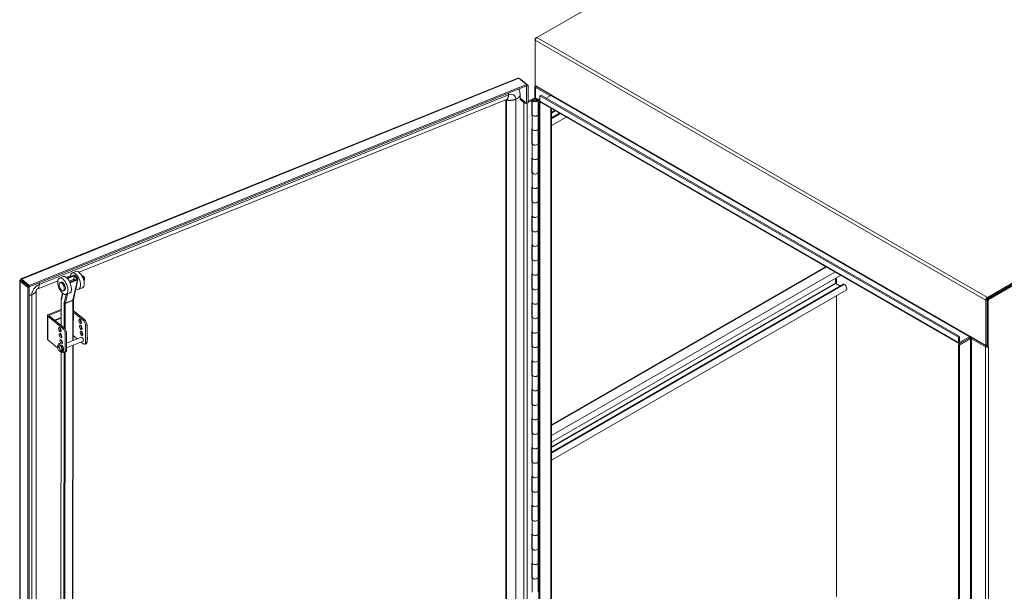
# Model space of a CAD drawing. Header units: inches. Extents: x 3 to 422, y 9 to 266.
# Tile 39 of 41: x 345 to 391, y 206 to 233. Entities that reach past the tile are written whole.
import ezdxf

# ---------------------------------------------------------------- set-up
doc = ezdxf.new("R2010")
doc.units = ezdxf.units.IN
doc.header["$LTSCALE"] = 25
doc.header["$MEASUREMENT"] = 0
doc.layers.add('Visible (ANSI)', color=7, linetype='Continuous', lineweight=5)
doc.layers.add('Visible Narrow (ANSI)', color=7, linetype='Continuous', lineweight=5)

msp = doc.modelspace()

# ---------------------------------------------------------------- linework, layer by layer
at = {"layer": 'Visible (ANSI)'}
for p, q in [((368.9679, 232.1016), (376.2677, 236.3161)), ((368.9679, 232.1016), (368.8943, 232.059)), ((368.8943, 232.059), (368.8943, 231.974)), ((368.9159, 232.0466), (368.8943, 232.059)), ((368.8943, 229.8477), (368.8943, 231.974)), ((344.7285, 220.753), (368.0809, 230.1935)), ((368.1262, 230.1846), (368.4847, 229.889)), ((368.1842, 230.1367), (368.1977, 230.1422)), ((368.5562, 229.8466), (368.1977, 230.1422)), ((368.4847, 229.889), (345.1197, 220.4433)), ((368.4847, 229.8252), (345.1197, 220.3796)), ((368.4847, 229.8252), (368.4847, 229.889)), ((368.4847, 229.8269), (368.4922, 229.8207)), ((368.4922, 229.8207), (368.5562, 229.8466)), ((368.4922, 229.0096), (368.4922, 229.8207)), ((368.5562, 229.0354), (368.5562, 229.8466)), ((368.8822, 229.2415), (368.8822, 229.7945)), ((368.8943, 229.8477), (368.8943, 229.8265)), ((368.8943, 229.8477), (369.6493, 229.4118)), ((368.8943, 229.8265), (368.9495, 229.7947)), ((368.9127, 229.752), (369.5757, 229.3692)), ((368.9495, 229.8158), (368.9495, 229.7947)), ((368.9495, 229.7947), (368.9678, 229.8052)), ((369.6309, 229.4011), (368.9679, 229.7839)), ((369.4736, 229.5132), (369.4552, 229.5026)), ((347.4566, 221.0601), (367.55, 229.1831)), ((367.51, 229.167), (367.51, 196.1991)), ((368.3598, 229.0452), (368.1739, 229.1984)), ((368.183, 229.4068), (368.183, 229.2365)), ((368.183, 229.2421), (368.1926, 229.246)), ((368.1926, 229.246), (368.4051, 229.0707)), ((368.4325, 229.0481), (368.4325, 229.0589)), ((368.4325, 229.0589), (368.4922, 229.0096)), ((368.5562, 229.103), (368.6883, 229.1672)), ((368.7286, 229.1396), (368.5562, 229.0559)), ((368.7286, 229.1396), (368.6883, 229.1672)), ((368.7286, 228.4592), (368.7286, 229.1396)), ((368.7541, 228.4819), (368.7541, 229.1623)), ((368.9313, 229.199), (369.0286, 229.1694)), ((368.9313, 229.1255), (368.9313, 229.199)), ((368.9584, 229.2317), (369.1153, 229.1813)), ((368.9654, 229.1545), (368.9654, 229.1701)), ((369.0286, 229.1694), (368.9654, 229.1701)), ((369.0998, 229.1476), (369.0286, 229.1694)), ((369.0291, 228.4819), (369.0291, 229.1623)), ((369.06, 229.0503), (369.1176, 229.0835)), ((369.06, 229.0503), (369.1153, 229.0184)), ((369.06, 195.4549), (369.06, 229.0503)), ((369.1153, 229.1387), (369.0998, 229.1476)), ((369.0998, 229.0732), (369.0998, 229.1476)), ((369.1705, 229.3905), (369.1153, 229.3586)), ((369.1153, 229.1034), (369.1153, 229.3586)), ((369.1153, 229.3586), (388.7817, 218.0042)), ((369.1153, 229.0184), (369.1584, 229.0433)), ((388.8032, 217.7014), (369.1368, 229.0558)), ((369.1705, 229.3905), (388.8369, 218.0361)), ((369.6309, 229.3799), (369.4099, 229.2523)), ((368.4922, 229.0096), (368.5562, 229.0354)), ((369.1153, 195.423), (369.1153, 229.0184)), ((369.6614, 228.7529), (369.6614, 195.7632)), ((368.7286, 228.5064), (368.7541, 228.5188)), ((368.7552, 228.4721), (368.7286, 228.4592)), ((368.7562, 227.7878), (368.7562, 228.4682)), ((369.0291, 228.4888), (369.06, 228.4793)), ((369.0291, 227.8015), (369.0291, 228.4819)), ((370.0274, 228.5416), (369.6614, 228.3303)), ((370.3463, 228.3575), (369.6614, 227.962)), ((368.7286, 227.7788), (368.7562, 227.7922)), ((368.7286, 227.0984), (368.7286, 227.7788)), ((368.7541, 227.121), (368.7541, 227.7912)), ((369.0291, 227.8482), (369.06, 227.8382)), ((369.06, 227.7989), (369.0291, 227.8084)), ((369.0291, 227.121), (369.0291, 227.8015)), ((404.2313, 227.9447), (390.1259, 219.8009)), ((404.2313, 228.0084), (390.1444, 219.8753)), ((404.2313, 227.9447), (390.1444, 219.8116)), ((404.2865, 227.9128), (390.1812, 219.7691)), ((368.7286, 227.1456), (368.7541, 227.158)), ((368.7552, 227.1113), (368.7286, 227.0984)), ((368.7562, 226.427), (368.7562, 227.1074)), ((369.0291, 227.1279), (369.06, 227.1185)), ((369.0291, 226.4406), (369.0291, 227.121)), ((368.7286, 226.418), (368.7562, 226.4314)), ((368.7286, 225.7376), (368.7286, 226.418)), ((368.7541, 225.7602), (368.7541, 226.4304)), ((369.0291, 226.4873), (369.06, 226.4774)), ((369.06, 226.4381), (369.0291, 226.4475)), ((369.0291, 225.7602), (369.0291, 226.4406)), ((368.7286, 225.7847), (368.7541, 225.7972)), ((368.7552, 225.7505), (368.7286, 225.7376)), ((368.7562, 225.0662), (368.7562, 225.7466)), ((369.0291, 225.7671), (369.06, 225.7577)), ((369.0291, 225.0798), (369.0291, 225.7602)), ((368.7286, 225.0572), (368.7562, 225.0706)), ((368.7286, 224.3767), (368.7286, 225.0572)), ((368.7541, 224.3994), (368.7541, 225.0696)), ((369.0291, 225.1265), (369.06, 225.1166)), ((369.06, 225.0773), (369.0291, 225.0867)), ((369.0291, 224.3994), (369.0291, 225.0798)), ((368.7286, 224.4239), (368.7541, 224.4363)), ((368.7552, 224.3897), (368.7286, 224.3767)), ((368.7562, 223.7053), (368.7562, 224.3857)), ((369.0291, 224.4063), (369.06, 224.3969)), ((369.0291, 223.719), (369.0291, 224.3994)), ((368.7286, 223.6963), (368.7562, 223.7097)), ((368.7286, 223.0159), (368.7286, 223.6963)), ((368.7541, 223.0386), (368.7541, 223.7087)), ((369.0291, 223.7657), (369.06, 223.7557)), ((369.06, 223.7164), (369.0291, 223.7259)), ((369.0291, 223.0386), (369.0291, 223.719)), ((368.7286, 223.0631), (368.7541, 223.0755)), ((368.7552, 223.0288), (368.7286, 223.0159)), ((368.7562, 222.3445), (368.7562, 223.0249)), ((369.0291, 223.0455), (369.06, 223.036)), ((369.0291, 222.3581), (369.0291, 223.0386)), ((368.7286, 222.3355), (368.7562, 222.3489)), ((368.7286, 221.6551), (368.7286, 222.3355)), ((368.7541, 221.6777), (368.7541, 222.3479)), ((369.0291, 222.4048), (369.06, 222.3949)), ((369.06, 222.3556), (369.0291, 222.365)), ((369.0291, 221.6777), (369.0291, 222.3581)), ((368.7286, 221.7023), (368.7541, 221.7147)), ((368.7552, 221.668), (368.7286, 221.6551)), ((368.7562, 220.9837), (368.7562, 221.6641)), ((369.0291, 221.6846), (369.06, 221.6752)), ((369.0291, 220.9973), (369.0291, 221.6777)), ((382.5356, 221.32), (369.6614, 213.887)), ((344.7601, 220.6718), (344.7153, 220.7087)), ((345.1197, 220.4433), (344.7612, 220.7389)), ((344.7612, 220.6752), (344.7612, 220.7389)), ((346.7106, 220.8586), (346.54, 220.7898)), ((346.8592, 220.8186), (347.0587, 220.8992)), ((347.2137, 220.9189), (346.8924, 220.7894)), ((346.9179, 220.7625), (347.2368, 220.891)), ((347.0044, 220.6369), (347.2324, 220.7288)), ((347.3646, 220.7368), (347.0237, 220.5994)), ((347.0381, 220.568), (347.3877, 220.7089)), ((347.3086, 221.0996), (347.138, 221.0308)), ((347.4053, 220.7277), (347.1906, 219.77)), ((347.1972, 220.7146), (347.2368, 220.891)), ((347.2368, 220.891), (347.3646, 220.7368)), ((347.2709, 220.9048), (347.3987, 220.7505)), ((347.5945, 220.8919), (347.5955, 220.8923)), ((368.7286, 220.9747), (368.7562, 220.9881)), ((368.7286, 220.2943), (368.7286, 220.9747)), ((368.7541, 220.3169), (368.7541, 220.9871)), ((369.0291, 221.044), (369.06, 221.0341)), ((369.06, 220.9948), (369.0291, 221.0042)), ((369.0291, 220.3169), (369.0291, 220.9973)), ((383.2422, 220.912), (369.6614, 213.0712)), ((383.0068, 220.5491), (383.0068, 220.7762)), ((383.0549, 220.5084), (383.0549, 220.8039)), ((383.0549, 220.5084), (383.0549, 220.8039)), ((344.6709, 186.3752), (344.6709, 220.6679)), ((344.7537, 220.6646), (344.6897, 220.6387)), ((344.6897, 220.6387), (345.0482, 220.3431)), ((344.7537, 220.6646), (345.1122, 220.369)), ((344.7612, 220.6752), (345.1197, 220.3796)), ((345.1122, 220.369), (345.0482, 220.3431)), ((345.0482, 220.3431), (345.0482, 186.0397)), ((345.1122, 220.369), (345.1122, 186.0656)), ((345.1197, 220.3796), (345.1197, 220.4433)), ((345.4927, 220.2661), (346.4606, 220.6574)), ((346.5667, 220.5759), (346.6179, 220.5966)), ((347.6201, 220.3266), (347.4495, 220.2579)), ((347.6821, 220.6745), (347.6831, 220.6749)), ((368.7286, 220.3414), (368.7541, 220.3538)), ((368.7552, 220.3072), (368.7286, 220.2943)), ((368.7562, 219.6228), (368.7562, 220.3033)), ((369.0291, 220.3238), (369.06, 220.3144)), ((369.0291, 219.6365), (369.0291, 220.3169)), ((383.366, 220.508), (369.6614, 212.5957)), ((383.2107, 220.4184), (383.018, 220.5297)), ((383.4202, 220.4873), (383.388, 220.5059)), ((345.444, 203.1043), (345.444, 220.2077)), ((346.684, 220.0727), (346.6223, 219.7978)), ((346.7224, 220.1895), (346.7736, 220.2101)), ((347.0221, 220.0856), (346.8515, 220.0169)), ((383.5004, 220.2174), (369.6614, 212.2275)), ((383.0549, 205.8074), (383.0549, 219.9602)), ((383.0549, 205.8074), (383.0549, 219.9602)), ((390.1259, 219.8009), (390.1259, 217.5684)), ((390.1812, 219.7691), (390.1259, 219.8009)), ((346.6143, 219.7192), (346.6128, 218.5595)), ((347.1891, 219.7546), (347.1867, 217.8502)), ((368.7286, 219.6138), (368.7562, 219.6273)), ((368.7286, 218.9334), (368.7286, 219.6138)), ((368.7541, 218.9561), (368.7541, 219.6263)), ((369.0291, 219.6832), (369.06, 219.6733)), ((369.06, 219.634), (369.0291, 219.6434)), ((369.0291, 218.9561), (369.0291, 219.6365)), ((390.0707, 219.7478), (390.0707, 217.6214)), ((390.1259, 217.6533), (390.1259, 219.7797)), ((390.1812, 219.7691), (390.1812, 217.5366)), ((345.9743, 217.9172), (345.9743, 219.0263)), ((345.9931, 218.9918), (346.6886, 218.4184)), ((346.6138, 219.3161), (346.0187, 219.0756)), ((346.7526, 218.4442), (346.0571, 219.0177)), ((346.0635, 219.0386), (346.6137, 219.2611)), ((347.6485, 218.8064), (347.1884, 219.1859)), ((347.7125, 218.8323), (347.1885, 219.2644)), ((368.7286, 218.9806), (368.7541, 218.993)), ((368.7552, 218.9464), (368.7286, 218.9334)), ((368.7562, 218.262), (368.7562, 218.9424)), ((369.0291, 218.963), (369.06, 218.9535)), ((369.0291, 218.2757), (369.0291, 218.9561)), ((346.5979, 218.5718), (346.6128, 218.5778)), ((347.768, 217.7689), (347.768, 218.5378)), ((347.832, 217.7948), (347.832, 218.5637)), ((346.6011, 218.1469), (346.5844, 218.1401)), ((346.6123, 218.1308), (346.6122, 218.0565)), ((346.6125, 218.3322), (346.6125, 218.2973)), ((346.8081, 218.1497), (346.8081, 217.3809)), ((346.8721, 218.1756), (346.8721, 217.4067)), ((347.5774, 218.0081), (346.8721, 217.723)), ((347.3722, 217.9252), (347.1869, 218.078)), ((368.7286, 218.253), (368.7562, 218.2664)), ((368.7286, 217.5726), (368.7286, 218.253)), ((368.7541, 217.5952), (368.7541, 218.2654)), ((369.0291, 218.3224), (369.06, 218.3124)), ((369.06, 218.2731), (369.0291, 218.2826)), ((369.0291, 217.5952), (369.0291, 218.2757)), ((388.8369, 218.0361), (388.7817, 218.0042)), ((388.7817, 218.0042), (388.7817, 217.749)), ((389.2973, 217.9617), (388.7817, 217.664)), ((388.8369, 218.0361), (388.8369, 217.7809)), ((388.8553, 217.7703), (389.2973, 218.0255)), ((389.2973, 217.9617), (388.8553, 217.7065)), ((389.3157, 218.0574), (390.0707, 217.6214)), ((389.4446, 217.9617), (390.1075, 217.5789)), ((346.4436, 217.5113), (345.9931, 217.8827)), ((346.5511, 217.5932), (346.4642, 217.5581)), ((346.4953, 217.5961), (346.5099, 217.5766)), ((346.5068, 217.7028), (346.5246, 217.7099)), ((346.5327, 217.7061), (346.5505, 217.7132)), ((346.5511, 217.5932), (346.5327, 217.7061)), ((346.5505, 217.7132), (346.57, 217.5933)), ((346.575, 217.5914), (346.5824, 217.5944)), ((346.6175, 217.6201), (346.5784, 217.6043)), ((346.6474, 217.6115), (346.6291, 217.529)), ((346.6652, 217.6186), (346.6474, 217.6115)), ((347.6553, 217.8154), (346.8721, 217.4987)), ((347.1864, 217.6258), (347.1695, 204.4379)), ((347.6485, 217.6974), (347.5547, 217.7747)), ((347.7266, 217.6743), (347.7906, 217.7002)), ((347.8391, 217.8897), (347.832, 217.8868)), ((368.7286, 217.6198), (368.7541, 217.6322)), ((368.7552, 217.5855), (368.7286, 217.5726)), ((368.7562, 216.9012), (368.7562, 217.5816)), ((369.0291, 217.6022), (369.06, 217.5927)), ((369.0291, 216.9148), (369.0291, 217.5952)), ((388.8369, 217.6321), (388.7817, 217.664)), ((388.7817, 217.664), (388.7817, 184.0686)), ((388.8369, 217.6321), (389.3525, 217.9298)), ((388.8369, 217.6321), (388.8369, 184.0367)), ((389.3893, 217.9298), (390.0523, 217.5471)), ((390.1259, 217.6379), (390.0657, 217.6031)), ((390.0707, 217.6214), (390.1259, 217.6533)), ((390.1259, 217.5684), (390.1812, 217.5366)), ((390.1812, 217.5366), (390.1997, 217.5473)), ((390.1996, 217.5472), (390.1997, 217.5471)), ((390.1997, 217.5471), (390.1996, 217.5471)), ((390.1997, 217.5473), (390.1997, 217.5471)), ((346.629, 217.4005), (346.5422, 217.3654)), ((346.6112, 217.3006), (346.5943, 204.0616)), ((346.6275, 217.3494), (346.6177, 217.3959)), ((346.6352, 217.4042), (346.6453, 217.3566)), ((346.6449, 217.4184), (346.6524, 217.4214)), ((346.6497, 217.4506), (346.6848, 217.4398)), ((346.6954, 217.4273), (346.6564, 217.4115)), ((346.6733, 217.291), (346.6911, 217.2981)), ((346.8306, 217.3121), (346.7666, 217.2863)), ((368.7286, 216.8922), (368.7562, 216.9056)), ((368.7286, 216.2118), (368.7286, 216.8922)), ((368.7541, 216.2344), (368.7541, 216.9046)), ((369.0291, 216.9615), (369.06, 216.9516)), ((369.06, 216.9123), (369.0291, 216.9217)), ((369.0291, 216.2344), (369.0291, 216.9148)), ((368.7286, 216.2589), (368.7541, 216.2714)), ((368.7552, 216.2247), (368.7286, 216.2118)), ((368.7562, 215.5404), (368.7562, 216.2208)), ((369.0291, 216.2413), (369.06, 216.2319)), ((369.0291, 215.554), (369.0291, 216.2344)), ((368.7286, 215.5314), (368.7562, 215.5448)), ((368.7286, 214.8509), (368.7286, 215.5314)), ((368.7541, 214.8736), (368.7541, 215.5438)), ((369.0291, 215.6007), (369.06, 215.5908)), ((369.06, 215.5515), (369.0291, 215.5609)), ((369.0291, 214.8736), (369.0291, 215.554)), ((368.7286, 214.8981), (368.7541, 214.9105)), ((368.7552, 214.8639), (368.7286, 214.8509)), ((368.7562, 214.1795), (368.7562, 214.86)), ((369.0291, 214.8805), (369.06, 214.8711)), ((369.0291, 214.1932), (369.0291, 214.8736)), ((369.0291, 214.2399), (369.06, 214.23)), ((368.7286, 214.1705), (368.7562, 214.1839)), ((368.7286, 213.4901), (368.7286, 214.1705)), ((368.7541, 213.5128), (368.7541, 214.183)), ((369.06, 214.1907), (369.0291, 214.2001)), ((369.0291, 213.5128), (369.0291, 214.1932)), ((368.7286, 213.5373), (368.7541, 213.5497)), ((368.7552, 213.503), (368.7286, 213.4901)), ((368.7562, 212.8187), (368.7562, 213.4991)), ((369.0291, 213.5197), (369.06, 213.5102)), ((369.0291, 212.8323), (369.0291, 213.5128)), ((369.0291, 212.879), (369.06, 212.8691)), ((368.7286, 212.8097), (368.7562, 212.8231)), ((368.7286, 212.1293), (368.7286, 212.8097)), ((368.7541, 212.1519), (368.7541, 212.8221)), ((369.06, 212.8298), (369.0291, 212.8393)), ((369.0291, 212.1519), (369.0291, 212.8323)), ((368.7286, 212.1765), (368.7541, 212.1889)), ((368.7552, 212.1422), (368.7286, 212.1293)), ((368.7562, 211.4579), (368.7562, 212.1383)), ((369.0291, 212.1588), (369.06, 212.1494)), ((369.0291, 211.4715), (369.0291, 212.1519)), ((368.7286, 211.4489), (368.7562, 211.4623)), ((368.7541, 210.7911), (368.7541, 211.4613)), ((369.0291, 211.5182), (369.06, 211.5083)), ((369.06, 211.469), (369.0291, 211.4784)), ((369.0291, 210.7911), (369.0291, 211.4715)), ((368.7286, 210.7685), (368.7286, 211.4489)), ((368.7286, 210.8156), (368.7541, 210.828)), ((368.7552, 210.7814), (368.7286, 210.7685)), ((368.7562, 210.0971), (368.7562, 210.7775)), ((369.0291, 210.798), (369.06, 210.7886)), ((369.0291, 210.1107), (369.0291, 210.7911)), ((368.7286, 210.088), (368.7562, 210.1015)), ((368.7286, 209.4076), (368.7286, 210.088)), ((368.7541, 209.4303), (368.7541, 210.1005)), ((369.0291, 210.1574), (369.06, 210.1475)), ((369.06, 210.1082), (369.0291, 210.1176)), ((369.0291, 209.4303), (369.0291, 210.1107)), ((368.7286, 209.4548), (368.7541, 209.4672)), ((368.7552, 209.4206), (368.7286, 209.4076)), ((368.7562, 208.7362), (368.7562, 209.4166)), ((369.0291, 209.4372), (369.06, 209.4278)), ((369.0291, 208.7499), (369.0291, 209.4303)), ((368.7286, 208.7272), (368.7562, 208.7406)), ((368.7286, 208.0468), (368.7286, 208.7272)), ((368.7541, 208.0695), (368.7541, 208.7396)), ((369.0291, 208.7966), (369.06, 208.7866)), ((369.06, 208.7473), (369.0291, 208.7568)), ((369.0291, 208.0695), (369.0291, 208.7499)), ((368.7286, 208.094), (368.7541, 208.1064)), ((368.7552, 208.0597), (368.7286, 208.0468)), ((368.7562, 207.3754), (368.7562, 208.0558)), ((369.0291, 208.0764), (369.06, 208.0669)), ((369.0291, 207.389), (369.0291, 208.0695)), ((368.7286, 207.3664), (368.7562, 207.3798)), ((368.7286, 206.686), (368.7286, 207.3664)), ((368.7541, 206.7086), (368.7541, 207.3788)), ((369.0291, 207.4357), (369.06, 207.4258)), ((369.06, 207.3865), (369.0291, 207.3959)), ((369.0291, 206.7086), (369.0291, 207.389)), ((368.7286, 206.7331), (368.7541, 206.7456)), ((368.7552, 206.6989), (368.7286, 206.686)), ((368.7562, 206.0146), (368.7562, 206.695)), ((369.0291, 206.7155), (369.06, 206.7061)), ((369.0291, 206.0282), (369.0291, 206.7086)), ((369.0291, 206.0749), (369.06, 206.065))]:
    msp.add_line(p, q, dxfattribs=at)
for centre, major_axis, ratio, start_param, end_param in [((368.9679, 232.0165), (0.0521, 0.0902), 0.5773503, 0.7853982, 2.3561945), ((368.9863, 229.7945), (-0.1041, 0), 0.5773503, 5.7489179, 7.0685835), ((368.9863, 229.7945), (-0.026, 0), 0.5773503, 5.4977871, 7.0685835), ((368.4443, 229.0795), (-0.1033, 0), 0.5773503, 0.6124202, 1.8852086), ((368.8916, 229.1623), (0.1375, 0), 0.5773503, 1.0634621, 6.3724013), ((368.8916, 229.1623), (0.075, 0), 0.5773503, 1.0128779, 6.4642526), ((369.1889, 229.1459), (-0.0521, -0.0902), 0.5773503, 5.4977871, 6.2831853), ((369.5573, 229.3586), (0.026, 0), 0.5773503, 5.4977871, 7.0685835), ((369.6309, 229.4011), (-0.013, -0.0226), 0.5773503, 0.7853982, 2.3561945), ((369.5573, 229.3586), (-0.1041, 0), 0.5773503, 3.74062, 3.9269908), ((368.8916, 228.4819), (-0.1375, 0), 0.5773503, 0, 3.1415927), ((368.8916, 228.4819), (0.1375, 0), 0.5773503, 3.3142236, 6.2831853), ((368.8916, 227.8015), (0.1375, 0), 0.5773503, 3.264348, 6.2831853), ((368.8916, 227.8015), (-0.1375, 0), 0.5773503, 0.172631, 3.1415927), ((368.8916, 227.121), (-0.1375, 0), 0.5773503, 0, 3.1415927), ((368.8916, 227.121), (0.1375, 0), 0.5773503, 3.3142236, 6.2831853), ((368.8916, 226.4406), (0.1375, 0), 0.5773503, 3.264348, 6.2831853), ((368.8916, 226.4406), (-0.1375, 0), 0.5773503, 0.172631, 3.1415927), ((368.8916, 225.7602), (-0.1375, 0), 0.5773503, 0, 3.1415927), ((368.8916, 225.7602), (0.1375, 0), 0.5773503, 3.3142236, 6.2831853), ((368.8916, 225.0798), (0.1375, 0), 0.5773503, 3.264348, 6.2831853), ((368.8916, 225.0798), (-0.1375, 0), 0.5773503, 0.172631, 3.1415927), ((368.8916, 224.3994), (-0.1375, 0), 0.5773503, 0, 3.1415927), ((368.8916, 224.3994), (0.1375, 0), 0.5773503, 3.3142236, 6.2831853), ((368.8916, 223.719), (0.1375, 0), 0.5773503, 3.264348, 6.2831853), ((368.8916, 223.719), (-0.1375, 0), 0.5773503, 0.172631, 3.1415927), ((368.8916, 223.0386), (-0.1375, 0), 0.5773503, 0, 3.1415927), ((368.8916, 223.0386), (0.1375, 0), 0.5773503, 3.3142236, 6.2831853), ((368.8916, 222.3581), (0.1375, 0), 0.5773503, 3.264348, 6.2831853), ((368.8916, 222.3581), (-0.1375, 0), 0.5773503, 0.172631, 3.1415927), ((368.8916, 221.6777), (-0.1375, 0), 0.5773503, 0, 3.1415927), ((368.8916, 221.6777), (0.1375, 0), 0.5773503, 3.3142236, 6.2831853), ((346.8664, 220.4721), (-0.1557, 0.3865), 0.4690581, 3.1415927, 6.2831853), ((347.2937, 220.6443), (-0.1557, 0.3865), 0.4690581, 2.490489, 7.1021917), ((347.2596, 220.6306), (-0.0389, 0.0966), 0.4690581, 5.3175133, 6.5203842), ((347.2368, 220.891), (0.0407, -0.0091), 0.7302082, 0.7567136, 2.3275099), ((347.4644, 220.7131), (-0.1557, 0.3865), 0.4690581, 3.1415927, 6.2831853), ((347.3646, 220.7368), (0.0407, -0.0091), 0.7302082, 5.4691025, 7.0398989), ((368.8916, 220.9973), (0.1375, 0), 0.5773503, 3.264348, 6.2831853), ((368.8916, 220.9973), (-0.1375, 0), 0.5773503, 0.172631, 3.1415927), ((346.6957, 220.4033), (0.0779, -0.1932), 0.4690581, 0, 3.1415927), ((368.8916, 220.3169), (-0.1375, 0), 0.5773503, 0, 3.1415927), ((368.8916, 220.3169), (0.1375, 0), 0.5773503, 3.3142236, 6.2831853), ((383.018, 220.5426), (-0.0079, 0.0137), 0.5773503, 0.7853982, 2.3561945), ((383.388, 220.4698), (-0.0221, 0.0382), 0.5773503, 5.4977871, 6.2831853), ((383.4202, 220.3563), (0.0802, -0.1389), 0.5773503, 0, 2.3561945), ((390.1444, 219.7903), (-0.0521, -0.0902), 0.5773503, 3.9269908, 5.4977871), ((368.8916, 219.6365), (0.1375, 0), 0.5773503, 3.264348, 6.2831853), ((368.8916, 219.6365), (-0.1375, 0), 0.5773503, 0.172631, 3.1415927), ((346.0784, 219.0263), (-0.1042, 0), 0.5773503, 5.3232542, 6.8940505), ((346.0784, 219.0263), (-0.026, 0), 0.5773503, 5.3232542, 6.8940505), ((346.6608, 219.11), (-0.0497, -0.0603), 0.6688348, 4.8615807, 6.3392256), ((346.616, 219.1469), (0.0497, 0.0603), 0.6688348, 3.7308585, 3.991642), ((368.8916, 218.9561), (-0.1375, 0), 0.5773503, 0, 3.1415927), ((368.8916, 218.9561), (0.1375, 0), 0.5773503, 3.3142236, 6.2831853), ((346.6163, 218.3831), (0.0409, -0.1012), 0.4683232, 3.8826737, 5.5421043), ((346.6886, 218.2483), (0.0781, -0.1931), 0.4683232, 0.8586784, 2.4294747), ((346.7526, 218.2741), (-0.0781, 0.1931), 0.4683232, 4.0002711, 5.5710674), ((347.5763, 218.7711), (0.0409, -0.1012), 0.4683232, 3.8826737, 5.5421043), ((347.6062, 218.4914), (0.0409, -0.1012), 0.4683232, 3.8826737, 5.5421043), ((347.6485, 218.6363), (0.0781, -0.1931), 0.4683232, 0.8586784, 2.4294747), ((347.7125, 218.6622), (-0.0781, 0.1931), 0.4683232, 4.0002711, 5.5710674), ((346.6462, 218.1033), (0.0409, -0.1012), 0.4683232, 3.8826737, 5.5421043), ((347.6019, 217.9059), (-0.0409, 0.1012), 0.4683232, 2.8314501, 6.5933278), ((347.636, 218.2116), (0.0409, -0.1012), 0.4683232, 3.8826737, 5.5421043), ((347.8002, 217.9861), (0.039, -0.0964), 0.4683232, 0, 1.8665954), ((368.8916, 218.2757), (0.1375, 0), 0.5773503, 3.264348, 6.2831853), ((368.8916, 218.2757), (-0.1375, 0), 0.5773503, 0.172631, 3.1415927), ((389.2973, 218.0467), (0.013, 0.0226), 0.5773503, 3.9269908, 5.4977871), ((389.2973, 218.0467), (-0.0521, -0.0902), 0.5773503, 0.7853982, 1.7485788), ((389.3709, 217.9192), (-0.1041, 0), 0.5773503, 3.9269908, 5.4977871), ((389.3709, 217.9192), (0.026, 0), 0.5773503, 0.7853982, 2.3561945), ((346.0784, 217.9172), (-0.1042, 0), 0.5773503, 0, 0.6108652), ((346.5901, 217.4969), (-0.0832, 0.2059), 0.4683232, 6.0381479, 7.3668365), ((346.4912, 217.5835), (-0.0078, 0.0193), 0.4683232, 5.2220015, 7.2664313), ((346.6055, 217.5096), (-0.0831, 0.2055), 0.4683232, 0.983246, 1.1131291), ((346.6233, 217.5168), (0.0831, -0.2055), 0.4683232, 4.1521397, 4.2547218), ((346.6078, 217.504), (-0.0832, 0.2059), 0.4683232, 6.0381479, 6.2831853), ((346.5901, 217.4969), (0.0832, -0.2059), 0.4683232, 5.1995342, 8.2455795), ((346.5901, 217.4969), (0.039, -0.0964), 0.4683232, 0, 3.1415927), ((346.6174, 217.5079), (-0.039, 0.0964), 0.4683232, 5.2136715, 6.5093859), ((346.6174, 217.5079), (-0.035, 0.0865), 0.4683232, 5.2027497, 6.2831853), ((346.642, 217.5178), (-0.0409, 0.1012), 0.4683232, 5.5111505, 6.5933278), ((346.6761, 217.8235), (0.0409, -0.1012), 0.4683232, 3.8826737, 5.5421043), ((346.6078, 217.504), (0.0832, -0.2059), 0.4683232, 0, 1.9623942), ((347.6485, 217.8675), (0.0781, -0.1931), 0.4683232, 5.5710674, 7.1418637), ((347.7125, 217.8933), (0.0781, -0.1931), 0.4683232, 0, 0.8586784), ((368.8916, 217.5952), (-0.1375, 0), 0.5773503, 0, 3.1415927), ((368.8916, 217.5952), (0.1375, 0), 0.5773503, 3.3142236, 6.2831853), ((388.8553, 217.7915), (-0.0521, -0.0902), 0.5773503, 5.4977871, 7.0685835), ((388.8553, 217.7915), (-0.013, -0.0226), 0.5773503, 5.4977871, 7.0685835), ((390.1259, 217.5896), (0.1041, 0), 0.5773503, 3.9269908, 5.2466564), ((390.1259, 217.5896), (0.026, 0), 0.5773503, 3.9269908, 4.712389), ((390.1259, 217.5896), (0.1041, 0), 0.5773503, 5.4411997, 5.4977871), ((346.6388, 217.346), (0.0078, -0.0193), 0.4683232, 4.3493369, 6.1615473), ((346.6174, 217.5079), (0.039, -0.0964), 0.4683232, 5.9759051, 6.9385634), ((346.6565, 217.3532), (0.0078, -0.0193), 0.4683232, 4.3493369, 6.1615473), ((346.5746, 217.5351), (0.0831, -0.2055), 0.4683232, 6.1615473, 7.0172961), ((346.6174, 217.5079), (0.035, -0.0865), 0.4683232, 0, 0.583561), ((346.5924, 217.5423), (0.0831, -0.2055), 0.4683232, 6.1615473, 6.19085), ((346.642, 217.5178), (0.0409, -0.1012), 0.4683232, 5.9730428, 6.6131435), ((346.6889, 217.4205), (-0.0078, 0.0193), 0.4683232, 3.8757035, 5.9201332), ((346.6886, 217.4794), (0.0781, -0.1931), 0.4683232, 5.6529763, 7.1418637), ((346.7526, 217.5053), (0.0781, -0.1931), 0.4683232, 0, 0.8586784), ((368.8916, 216.9148), (0.1375, 0), 0.5773503, 3.264348, 6.2831853), ((368.8916, 216.9148), (-0.1375, 0), 0.5773503, 0.172631, 3.1415927), ((368.8916, 216.2344), (-0.1375, 0), 0.5773503, 0, 3.1415927), ((368.8916, 216.2344), (0.1375, 0), 0.5773503, 3.3142236, 6.2831853), ((368.8916, 215.554), (0.1375, 0), 0.5773503, 3.264348, 6.2831853), ((368.8916, 215.554), (-0.1375, 0), 0.5773503, 0.172631, 3.1415927), ((368.8916, 214.8736), (-0.1375, 0), 0.5773503, 0, 3.1415927), ((368.8916, 214.8736), (0.1375, 0), 0.5773503, 3.3142236, 6.2831853), ((368.8916, 214.1932), (0.1375, 0), 0.5773503, 3.264348, 6.2831853), ((368.8916, 214.1932), (-0.1375, 0), 0.5773503, 0.172631, 3.1415927), ((368.8916, 213.5128), (-0.1375, 0), 0.5773503, 0, 3.1415927), ((368.8916, 213.5128), (0.1375, 0), 0.5773503, 3.3142236, 6.2831853), ((368.8916, 212.8323), (0.1375, 0), 0.5773503, 3.264348, 6.2831853), ((368.8916, 212.8323), (-0.1375, 0), 0.5773503, 0.172631, 3.1415927), ((368.8916, 212.1519), (-0.1375, 0), 0.5773503, 0, 3.1415927), ((368.8916, 212.1519), (0.1375, 0), 0.5773503, 3.3142236, 6.2831853), ((368.8916, 211.4715), (0.1375, 0), 0.5773503, 3.264348, 6.2831853), ((368.8916, 211.4715), (-0.1375, 0), 0.5773503, 0.172631, 3.1415927), ((368.8916, 210.7911), (-0.1375, 0), 0.5773503, 0, 3.1415927), ((368.8916, 210.7911), (0.1375, 0), 0.5773503, 3.3142236, 6.2831853), ((368.8916, 210.1107), (0.1375, 0), 0.5773503, 3.264348, 6.2831853), ((368.8916, 210.1107), (-0.1375, 0), 0.5773503, 0.172631, 3.1415927), ((368.8916, 209.4303), (-0.1375, 0), 0.5773503, 0, 3.1415927), ((368.8916, 209.4303), (0.1375, 0), 0.5773503, 3.3142236, 6.2831853), ((368.8916, 208.7499), (0.1375, 0), 0.5773503, 3.264348, 6.2831853), ((368.8916, 208.7499), (-0.1375, 0), 0.5773503, 0.172631, 3.1415927), ((368.8916, 208.0695), (-0.1375, 0), 0.5773503, 0, 3.1415927), ((368.8916, 208.0695), (0.1375, 0), 0.5773503, 3.3142236, 6.2831853), ((368.8916, 207.389), (0.1375, 0), 0.5773503, 3.264348, 6.2831853), ((368.8916, 207.389), (-0.1375, 0), 0.5773503, 0.172631, 3.1415927), ((368.8916, 206.7086), (-0.1375, 0), 0.5773503, 0, 3.1415927), ((368.8916, 206.7086), (0.1375, 0), 0.5773503, 3.3142236, 6.2831853)]:
    msp.add_ellipse(centre, major_axis=major_axis, ratio=ratio, start_param=start_param, end_param=end_param, dxfattribs=at)
for centre, major_axis, ratio in [((346.6957, 220.4033), (0.1557, -0.3865), 0.4690581), ((346.6445, 220.3827), (-0.0779, 0.1932), 0.4690581), ((347.5123, 218.7453), (-0.0409, 0.1012), 0.4683232), ((346.5523, 218.3572), (-0.0409, 0.1012), 0.4683232), ((347.5422, 218.4655), (-0.0409, 0.1012), 0.4683232), ((346.5822, 218.0774), (-0.0409, 0.1012), 0.4683232), ((347.572, 218.1857), (-0.0409, 0.1012), 0.4683232), ((346.5032, 217.4617), (-0.039, 0.0964), 0.4683232), ((346.6121, 217.7976), (-0.0409, 0.1012), 0.4683232)]:
    msp.add_ellipse(centre, major_axis=major_axis, ratio=ratio, dxfattribs=at)
for points, knots in [([(368.081, 230.1935), (368.0844, 230.1949), (368.088, 230.1957), (368.0918, 230.1959), (368.1024, 230.1965), (368.1143, 230.1925), (368.1262, 230.1846)], [0.85867841, 0.85867841, 0.85867841, 0.85867841, 1.04908001, 1.04908001, 1.04908001, 1.57079633, 1.57079633, 1.57079633, 1.57079633]), ([(368.1349, 229.6453), (368.1602, 229.5897), (368.1759, 229.5256), (368.1823, 229.4413), (368.183, 229.4241), (368.183, 229.4068)], [0, 0, 0, 0, 0.71429051, 0.71429051, 0.89315012, 0.89315012, 0.89315012, 0.89315012]), ([(344.7153, 220.7087), (344.6855, 220.6997), (344.6681, 220.6812), (344.6713, 220.6633), (344.6729, 220.6544), (344.6793, 220.6458), (344.6897, 220.6387)], [0, 0, 0, 0, 1.04908, 1.04908, 1.04908, 1.5707963, 1.5707963, 1.5707963, 1.5707963]), ([(344.7612, 220.7389), (344.7434, 220.7574), (344.726, 220.7586), (344.7187, 220.7427), (344.715, 220.7348), (344.7138, 220.7229), (344.7153, 220.7087)], [0, 0, 0, 0, 1.04908, 1.04908, 1.04908, 1.5707963, 1.5707963, 1.5707963, 1.5707963]), ([(347.6831, 220.6749), (347.689, 220.6773), (347.6943, 220.6809), (347.7036, 220.6901), (347.7073, 220.6958), (347.7139, 220.7099), (347.716, 220.7187), (347.7182, 220.7389), (347.7177, 220.7507), (347.7142, 220.7746), (347.7112, 220.7866), (347.7033, 220.8098), (347.6983, 220.8211), (347.6869, 220.8422), (347.6803, 220.852), (347.6657, 220.8698), (347.6576, 220.8776), (347.6397, 220.8897), (347.6298, 220.8942), (347.6113, 220.8962), (347.6034, 220.8953), (347.5959, 220.8925), (347.5957, 220.8924), (347.5955, 220.8923)], [6.1037561, 6.1037561, 6.1037561, 6.1037561, 6.2977824, 6.2977824, 6.5189269, 6.5189269, 6.8235504, 6.8235504, 7.1986336, 7.1986336, 7.5613852, 7.5613852, 7.9139576, 7.9139576, 8.2686142, 8.2686142, 8.6371112, 8.6371112, 9.0012303, 9.0012303, 9.2377677, 9.2377677, 9.2453487, 9.2453487, 9.2453487, 9.2453487]), ([(344.7601, 220.6718), (344.7495, 220.6719), (344.746, 220.6671), (344.7525, 220.6649), (344.7529, 220.6648), (344.7533, 220.6647), (344.7537, 220.6646)], [0, 0, 0, 0, 1.4834748, 1.4834748, 1.4834748, 1.5707963, 1.5707963, 1.5707963, 1.5707963]), ([(344.7601, 220.6718), (344.7558, 220.6806), (344.7577, 220.6834), (344.7607, 220.6765), (344.7609, 220.6761), (344.7611, 220.6756), (344.7612, 220.6752)], [0, 0, 0, 0, 1.4834748, 1.4834748, 1.4834748, 1.5707963, 1.5707963, 1.5707963, 1.5707963]), ([(345.4927, 220.2661), (345.4926, 220.2661), (345.4922, 220.2659), (345.4908, 220.2652), (345.4898, 220.2647), (345.4874, 220.2632), (345.4862, 220.2624), (345.4835, 220.2604), (345.4822, 220.2594), (345.4782, 220.2562), (345.4752, 220.2536), (345.4697, 220.2482), (345.467, 220.2453), (345.4624, 220.2399), (345.4602, 220.2372), (345.4564, 220.232), (345.4547, 220.2294), (345.4516, 220.2245), (345.4503, 220.2221), (345.4479, 220.2175), (345.4469, 220.2154), (345.4452, 220.2116), (345.4447, 220.21), (345.4439, 220.2074), (345.4437, 220.2068), (345.4437, 220.2068), (345.4437, 220.2068), (345.4437, 220.2068)], [0, 0, 0, 0, 0.04178624, 0.04178624, 0.07921227, 0.07921227, 0.10942751, 0.10942751, 0.13431014, 0.13431014, 0.17735341, 0.17735341, 0.21265721, 0.21265721, 0.2433683, 0.2433683, 0.27339808, 0.27339808, 0.30538985, 0.30538985, 0.34181409, 0.34181409, 0.38564273, 0.38564273, 0.44092934, 0.44092934, 0.44175002, 0.44175002, 0.44175002, 0.44175002]), ([(346.6223, 219.7978), (346.6213, 219.7929), (346.6203, 219.788), (346.6186, 219.7779), (346.6178, 219.7728), (346.6165, 219.7625), (346.616, 219.7572), (346.6152, 219.7466), (346.6148, 219.7412), (346.6144, 219.7303), (346.6143, 219.7248), (346.6143, 219.7192)], [4.45058959, 4.45058959, 4.45058959, 4.45058959, 4.50294947, 4.50294947, 4.55530935, 4.55530935, 4.60766923, 4.60766923, 4.6600291, 4.6600291, 4.71238898, 4.71238898, 4.71238898, 4.71238898]), ([(347.1906, 219.77), (347.1904, 219.7692), (347.1902, 219.7684), (347.1899, 219.7667), (347.1898, 219.7658), (347.1895, 219.7638), (347.1894, 219.7628), (347.1893, 219.7606), (347.1892, 219.7595), (347.1891, 219.7571), (347.1891, 219.7559), (347.1891, 219.7546)], [4.45058959, 4.45058959, 4.45058959, 4.45058959, 4.50294947, 4.50294947, 4.55530935, 4.55530935, 4.60766923, 4.60766923, 4.6600291, 4.6600291, 4.71238898, 4.71238898, 4.71238898, 4.71238898])]:
    msp.add_open_spline(points, degree=3, knots=knots, dxfattribs=at)
for points in [[(368.1977, 230.1422), (368.1879, 230.1488), (368.1746, 230.1538), (368.1595, 230.1568)], [(368.1189, 229.6773), (368.1246, 229.6669), (368.13, 229.6563), (368.1349, 229.6453)], [(344.9377, 220.5129), (344.9401, 220.5165), (344.9425, 220.5201), (344.9449, 220.5237)]]:
    msp.add_open_spline(points, degree=3, dxfattribs=at)
at = {"layer": 'Visible Narrow (ANSI)'}
for p, q in [((390.0707, 219.7478), (368.8943, 231.974)), ((368.9679, 232.1016), (390.1444, 219.8753)), ((368.1262, 230.1846), (344.7612, 220.7389)), ((368.1337, 229.6833), (368.1337, 229.648)), ((368.9679, 229.7839), (368.9127, 229.752)), ((368.9127, 229.752), (368.9127, 229.2407)), ((368.9679, 229.8052), (368.9679, 229.7839)), ((345.5793, 220.485), (367.6367, 229.4021)), ((367.5385, 229.169), (367.5385, 196.1689)), ((367.978, 229.1998), (367.978, 196.1998)), ((368.3598, 196.3853), (368.3598, 229.0452)), ((369.1153, 229.1034), (388.7817, 217.749)), ((369.5041, 229.4956), (369.4857, 229.4849)), ((369.5757, 229.3692), (369.6309, 229.4011)), ((369.5757, 229.348), (369.5757, 229.3692)), ((389.2973, 218.0255), (369.6309, 229.3799)), ((369.6493, 229.4118), (389.3157, 218.0574)), ((368.5109, 196.374), (368.5109, 229.0171)), ((369.6309, 195.7207), (369.6309, 228.7705)), ((369.8123, 228.6658), (369.6614, 228.5787)), ((369.8347, 228.6529), (369.6614, 228.5528)), ((370.0403, 228.5341), (369.6614, 228.3153)), ((370.0724, 228.5156), (369.6614, 228.2783)), ((382.5661, 221.3023), (369.6614, 213.8518)), ((347.3877, 220.7089), (347.173, 219.7512)), ((382.9683, 221.0702), (369.6614, 213.3874)), ((344.6897, 220.6387), (344.6897, 186.3353)), ((344.7636, 220.6732), (344.7601, 220.6718)), ((344.7601, 220.6718), (344.7601, 220.6593)), ((383.0068, 220.5491), (369.6614, 212.8441)), ((383.018, 220.5297), (369.6614, 212.8182)), ((383.388, 220.5059), (369.6614, 212.5808)), ((383.4202, 220.4873), (369.6614, 212.5437)), ((345.238, 203.0122), (345.238, 220.0069)), ((346.6289, 219.7749), (346.6937, 220.0642)), ((346.845, 220.0145), (346.7567, 219.6206)), ((346.8139, 219.6065), (346.9113, 220.041)), ((390.1444, 219.8753), (390.1444, 219.8116)), ((346.6204, 218.5533), (346.6218, 219.7054)), ((346.7542, 219.5962), (346.7528, 218.4441)), ((346.8107, 218.3748), (346.8123, 219.5903)), ((346.8123, 219.5903), (347.1713, 219.735)), ((346.8139, 219.6065), (347.173, 219.7512)), ((347.1713, 219.735), (347.1689, 217.843)), ((390.1259, 219.7797), (390.0707, 219.7478)), ((345.9931, 218.9918), (345.9931, 217.8827)), ((346.0635, 219.0386), (346.0635, 219.0124)), ((346.3052, 218.8131), (346.6133, 218.9377)), ((346.3374, 218.7865), (346.6132, 218.8981)), ((346.7526, 218.4442), (346.6886, 218.4184)), ((347.7125, 218.8323), (347.6485, 218.8064)), ((347.768, 218.5378), (347.832, 218.5637)), ((346.6197, 218.0444), (346.6198, 218.1177)), ((346.8081, 218.1497), (346.8721, 218.1756)), ((389.3525, 217.9298), (389.2973, 217.9617)), ((389.4446, 217.9617), (389.3893, 217.9298)), ((346.4944, 217.5972), (346.4794, 217.5911)), ((346.6194, 217.8323), (346.6195, 217.88)), ((347.1686, 217.6186), (347.1518, 204.441)), ((347.832, 217.7948), (347.768, 217.7689)), ((388.7817, 217.749), (388.8369, 217.7809)), ((388.8369, 217.7809), (388.8553, 217.7703)), ((388.8553, 217.7703), (388.8553, 217.7065)), ((389.3525, 184.3344), (389.3525, 217.9298)), ((389.3893, 217.9298), (389.3893, 184.3344)), ((390.0523, 217.5471), (390.1075, 217.5789)), ((390.0523, 183.9516), (390.0523, 217.5471)), ((390.1259, 217.5836), (390.1134, 217.5764)), ((390.1994, 217.5471), (390.1996, 217.5471)), ((390.1996, 217.5471), (390.1996, 183.9516)), ((346.6018, 204.0478), (346.6187, 217.2965)), ((346.6453, 217.3566), (346.6275, 217.3494)), ((346.6632, 217.3336), (346.6454, 217.3264)), ((346.7513, 217.2829), (346.7342, 203.9386)), ((346.7923, 203.9327), (346.8093, 217.3035)), ((346.8721, 217.4067), (346.8081, 217.3809))]:
    msp.add_line(p, q, dxfattribs=at)
for centre, major_axis, ratio, start_param, end_param in [((367.5172, 229.1604), (0.5136, 0.6229), 0.6688348, 5.966516, 6.0298337), ((367.5172, 229.1604), (0.0166, 0.0201), 0.6688348, 5.6016767, 6.0633065), ((367.6367, 229.0619), (0.2651, 0.3215), 0.6688348, 5.6016767, 7.172473), ((347.6393, 220.7836), (-0.0438, 0.1087), 0.4690581, 3.1415927, 6.2831853), ((345.4598, 220.2434), (0.5136, 0.6229), 0.6688348, 1.7090367, 1.7252523), ((345.5793, 220.1448), (0.2651, 0.3215), 0.6688348, 0.8892877, 2.460084), ((346.663, 219.7886), (-0.0407, 0.0091), 0.7302082, 0, 0.7567136), ((346.656, 219.7191), (-0.0417, 0.0001), 0.5767534, 0, 0.6116021), ((346.8259, 219.5371), (-0.133, 0.33), 0.4690581, 0.5973906, 0.85919), ((346.8259, 219.5371), (0.0467, -0.1159), 0.4690581, 3.7389833, 4.0007827), ((346.7884, 219.61), (-0.0417, 0.0001), 0.5767534, 0.6116021, 2.1823985), ((346.7908, 219.6344), (-0.0407, 0.0091), 0.7302082, 0.7567136, 2.3275099), ((346.8601, 219.5509), (-0.0311, 0.0773), 0.4690581, 0.5973906, 0.85919), ((347.1474, 219.7547), (0.0417, -0.0001), 0.5767534, 5.3239911, 6.2831853), ((347.2191, 219.6956), (0.0311, -0.0773), 0.4690581, 3.7389833, 4.0007827), ((347.1499, 219.7791), (0.0407, -0.0091), 0.7302082, 5.4691025, 6.2831853)]:
    msp.add_ellipse(centre, major_axis=major_axis, ratio=ratio, start_param=start_param, end_param=end_param, dxfattribs=at)
for points in [[(367.5281, 229.1743), (367.5299, 229.1732), (367.5319, 229.1721), (367.534, 229.171), (367.5362, 229.17), (367.5385, 229.169)], [(367.55, 229.1831), (367.576, 229.1936), (367.603, 229.2218), (367.6265, 229.2671), (367.6375, 229.3297), (367.6367, 229.4021)], [(367.6367, 229.4021), (367.6365, 229.417), (367.6358, 229.4323), (367.6346, 229.448), (367.633, 229.4639), (367.6309, 229.48)], [(345.4927, 220.2661), (345.5186, 220.2766), (345.5456, 220.3047), (345.5691, 220.3501), (345.5801, 220.4127), (345.5793, 220.485)], [(345.5793, 220.485), (345.5791, 220.4999), (345.5784, 220.5153), (345.5773, 220.5309), (345.5756, 220.5469), (345.5735, 220.563)], [(345.238, 220.0069), (345.2147, 219.9978), (345.1901, 219.9897), (345.1647, 219.9827), (345.1386, 219.9768), (345.1122, 219.9719)], [(345.4439, 220.2075), (345.4426, 220.1734), (345.4214, 220.1286), (345.38, 220.0787), (345.3157, 220.0372), (345.238, 220.0069)]]:
    msp.add_open_spline(points, degree=5, dxfattribs=at)
for points, knots in [([(367.5385, 229.169), (367.5448, 229.1663), (367.5939, 229.1489), (367.6812, 229.1405), (367.7951, 229.1434), (367.9012, 229.1677), (367.978, 229.1998)], [0.40500171, 0.40500171, 0.40500171, 0.40500171, 0.40500171, 0.40500171, 0.43903867, 0.63903867, 0.63903867, 0.63903867, 0.63903867, 0.63903867, 0.63903867]), ([(367.978, 229.1998), (368.0334, 229.223), (368.1016, 229.2644), (368.1489, 229.3145), (368.1766, 229.3609), (368.183, 229.3971), (368.183, 229.4068)], [0.63903867, 0.63903867, 0.63903867, 0.63903867, 0.63903867, 0.63903867, 0.7834232, 0.84371192, 0.84371192, 0.84371192, 0.84371192, 0.84371192, 0.84371192])]:
    msp.add_open_spline(points, degree=5, knots=knots, dxfattribs=at)

doc.saveas('drawing.dxf')
